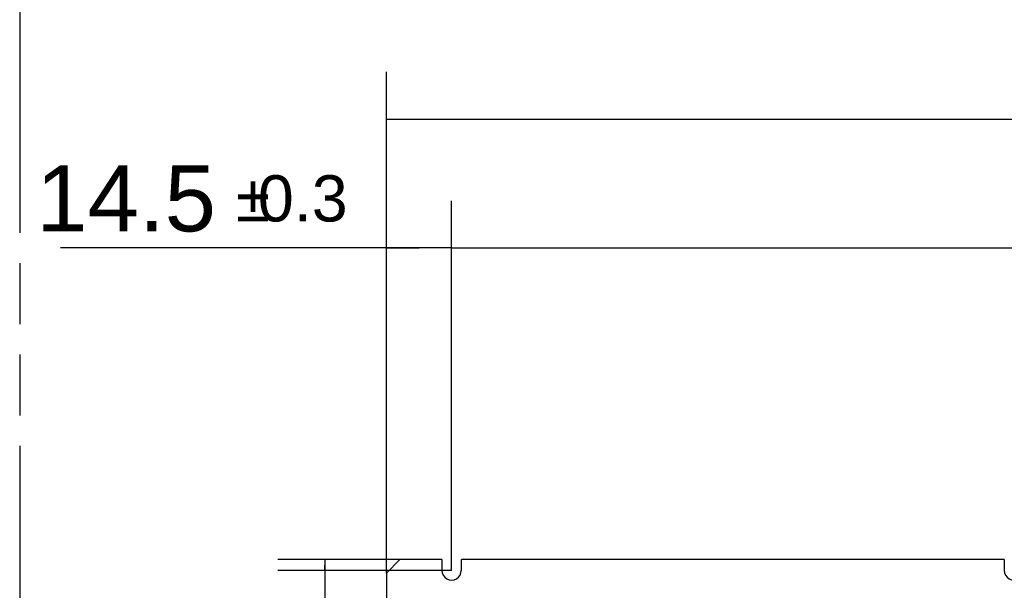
# Model space of a CAD drawing. Header units: millimetres. Extents: x 0 to 210, y 0 to 297.
# Tile 12 of 49: x 50 to 81, y 147 to 165. Entities that reach past the tile are written whole.
import ezdxf
from ezdxf.enums import TextEntityAlignment as Align

# ---------------------------------------------------------------- set-up
doc = ezdxf.new("R2010")
doc.units = ezdxf.units.MM
doc.header["$LTSCALE"] = 19.36
doc.linetypes.add('PHANTOM', pattern=[0.8, 0.45, -0.05, 0.1, -0.05, 0.1, -0.05])
doc.layers.get('0').update_dxf_attribs({"linetype": 'CONTINUOUS'})
doc.layers.add('DEFAULT_3', color=7, linetype='PHANTOM')
doc.layers.add('Z_DIM_2D', color=7, linetype='CONTINUOUS')
doc.styles.add('TEXTSTYLE_3', font='helveticaneueltw1g-ltcn.otf')
doc.styles.add('TEXTSTYLE_4', font='gdt', dxfattribs={"width": 0.7})
doc.dimstyles.new('DIMSTYLE_2', dxfattribs={"dimtxt": 2.1, "dimasz": 3.5, "dimexe": 1.5, "dimexo": 0, "dimgap": 0.525, "dimtad": 1, "dimlfac": 7.000007, "dimdsep": 46, "dimtxsty": 'TEXTSTYLE_3', "dimblk": '_FILLED', "dimblk1": '_FILLED', "dimblk2": '_FILLED', "dimcen": 0.09, "dimclrt": 5, "dimazin": 2, "dimtol": 1, "dimtp": 0.3, "dimtm": 0.3, "dimtfac": 1, "dimtofl": 0, "dimtmove": 0, "dimatfit": 3, "dimldrblk": '_FILLED', "dimfxl": 0, "dimtolj": 1, "dimarcsym": 0})
doc.dimstyles.new('DIMSTYLE_3', dxfattribs={"dimtxt": 2.1, "dimasz": 3.5, "dimexe": 1.5, "dimexo": 0, "dimgap": 0.525, "dimtad": 1, "dimlfac": 7.000007, "dimdsep": 46, "dimtxsty": 'TEXTSTYLE_3', "dimblk": '_FILLED', "dimblk1": '_FILLED', "dimblk2": '_FILLED', "dimcen": 0.09, "dimclrt": 5, "dimazin": 2, "dimtol": 1, "dimtp": 0.4, "dimtm": 0.4, "dimtfac": 1, "dimtofl": 0, "dimtmove": 0, "dimatfit": 3, "dimldrblk": '_FILLED', "dimfxl": 0, "dimtolj": 1, "dimarcsym": 0})

# ---------------------------------------------------------------- blocks, each defined once
blk = doc.blocks.new('*D6')
at = {"layer": 'Z_DIM_2D', "color": 2, "linetype": 'Continuous', "transparency": 16777216}
for p, q in [((61.775, 147.658), (61.775, 159.498)), ((63.846, 147.744), (63.846, 159.498)), ((62.811, 157.998), (51.425, 157.998)), ((61.775, 157.998), (62.811, 157.998)), ((63.846, 157.998), (62.811, 157.998))]:
    blk.add_line(p, q, dxfattribs=at)
at = {"layer": 'Z_DIM_2D', "color": 5, "linetype": 'Continuous', "transparency": 16777216}
for s, height, style, p in [('14.5', 2.1, 'TEXTSTYLE_3', (56.362, 158.523)), ('`', 1.47, 'TEXTSTYLE_4', (58.077, 158.838)), ('0.3', 1.47, 'TEXTSTYLE_3', (60.545, 158.838))]:
    blk.add_text(s, height=height, dxfattribs=dict(at, style=style)).set_placement(p, align=Align.RIGHT)
blk = doc.blocks.new('_FILLED')
at = {"color": 0, "linetype": 'ByBlock'}
blk.add_solid([(0, 0), (-1, 0.125), (-1, -0.125)], dxfattribs=at)
blk = doc.blocks.new('_NONE')
blk = doc.blocks.new('*D11')
at = {"layer": 'Z_DIM_2D', "color": 2, "linetype": 'Continuous', "transparency": 16777216}
for p, q in [((61.775, 147.658), (61.775, 163.592)), ((141.632, 147.658), (141.632, 163.592)), ((61.775, 162.092), (101.704, 162.092)), ((141.632, 162.092), (101.704, 162.092))]:
    blk.add_line(p, q, dxfattribs=at)
at = {"layer": 'Z_DIM_2D', "color": 5, "linetype": 'Continuous', "transparency": 16777216}
for s, height, style, p in [('559', 2.1, 'TEXTSTYLE_3', (99.612, 162.617)), ('`', 1.47, 'TEXTSTYLE_4', (102.585, 162.932)), ('0.4', 1.47, 'TEXTSTYLE_3', (104.677, 162.932))]:
    blk.add_text(s, height=height, dxfattribs=dict(at, style=style)).set_placement(p, align=Align.CENTER)
blk = doc.blocks.new('*D12')
at = {"layer": 'Z_DIM_2D', "color": 2, "linetype": 'Continuous', "transparency": 16777216}
for p, q in [((63.846, 147.744), (63.846, 159.498)), ((139.561, 147.744), (139.561, 159.498)), ((63.846, 157.998), (101.704, 157.998)), ((139.561, 157.998), (101.704, 157.998))]:
    blk.add_line(p, q, dxfattribs=at)
at = {"layer": 'Z_DIM_2D', "color": 5, "linetype": 'Continuous', "transparency": 16777216}
for s, height, style, p in [('530', 2.1, 'TEXTSTYLE_3', (99.612, 158.523)), ('`', 1.47, 'TEXTSTYLE_4', (102.585, 158.838)), ('0.3', 1.47, 'TEXTSTYLE_3', (104.677, 158.838))]:
    blk.add_text(s, height=height, dxfattribs=dict(at, style=style)).set_placement(p, align=Align.CENTER)
blk = doc.blocks.new('*D13')
at = {"layer": 'Z_DIM_2D', "color": 2, "linetype": 'Continuous', "transparency": 16777216}
for p, q in [((62.204, 148.087), (58.321, 148.087)), ((59.821, 148.087), (59.821, 147.915)), ((59.821, 147.744), (59.821, 147.915)), ((59.821, 147.915), (59.821, 138.995)), ((63.846, 147.744), (58.321, 147.744))]:
    blk.add_line(p, q, dxfattribs=at)
at = {"layer": 'Z_DIM_2D', "color": 5, "linetype": 'Continuous', "transparency": 16777216}
for s, height, style, p in [('0.3', 1.47, 'TEXTSTYLE_3', (58.981, 146.704)), ('`', 1.47, 'TEXTSTYLE_4', (58.981, 144.236)), ('2.4', 2.1, 'TEXTSTYLE_3', (59.296, 142.521))]:
    blk.add_text(s, height=height, rotation=90, dxfattribs=dict(at, style=style)).set_placement(p, align=Align.RIGHT)

msp = doc.modelspace()

# ---------------------------------------------------------------- linework, layer by layer
at = {"color": 7, "linetype": 'Continuous'}
for p, q in [((62.2036, 148.0865), (61.775, 147.658)), ((63.5393, 148.0865), (62.2036, 148.0865)), ((63.5393, 148.0865), (63.5393, 147.7437)), ((64.1536, 147.7437), (64.1536, 148.0865)), ((81.3964, 148.0865), (64.1536, 148.0865)), ((81.3964, 148.0865), (81.3964, 147.7437)), ((61.775, 147.658), (61.775, 145.1437))]:
    msp.add_line(p, q, dxfattribs=at)
for centre in [(63.8464, 147.7437), (81.7036, 147.7437)]:
    msp.add_arc(centre, 0.3071, 179.99998, 360, dxfattribs=at)
at = {"layer": 'DEFAULT_3', "color": 91, "linetype": 'PHANTOM', "true_color": 0x80ff80}
msp.add_line((50.1286, 182.68), (50.1286, 132.68), dxfattribs=at)

# ---------------------------------------------------------------- dimensions: what is measured, and where the dimension line sits
at = {"layer": 'Z_DIM_2D', "color": 2, "linetype": 'Continuous'}
for base, p1, p2, dimstyle, picture, middle in [((141.6321, 162.0924), (61.775, 147.658), (141.6321, 147.658), 'DIMSTYLE_3', '*D11', (101.7035, 162.0924)), ((63.8464, 157.9983), (61.775, 147.658), (63.8464, 147.7437), 'DIMSTYLE_2', '*D6', (55.9851, 157.9983)), ((139.5607, 157.9983), (63.8464, 147.7437), (139.5607, 147.7437), 'DIMSTYLE_2', '*D12', (101.7035, 157.9983))]:
    dim = msp.add_linear_dim(base=base, p1=p1, p2=p2, dimstyle=dimstyle, override={"dimblk1": 'NONE', "dimblk2": 'NONE', "dimsah": 1}, dxfattribs=at)
    dim.commit()
    dim.dimension.update_dxf_attribs({"geometry": picture, "text_midpoint": middle, "dimtype": 160})
dim = msp.add_linear_dim(base=(59.8212, 147.7437), p1=(62.2036, 148.0865), p2=(63.8464, 147.7437), angle=270, dimstyle='DIMSTYLE_2', override={"dimblk1": 'NONE', "dimblk2": 'NONE', "dimsah": 1}, dxfattribs=at)
dim.commit()
dim.dimension.update_dxf_attribs({"geometry": '*D13', "text_midpoint": (59.8212, 142.8493), "dimtype": 160})

doc.saveas('drawing.dxf')
